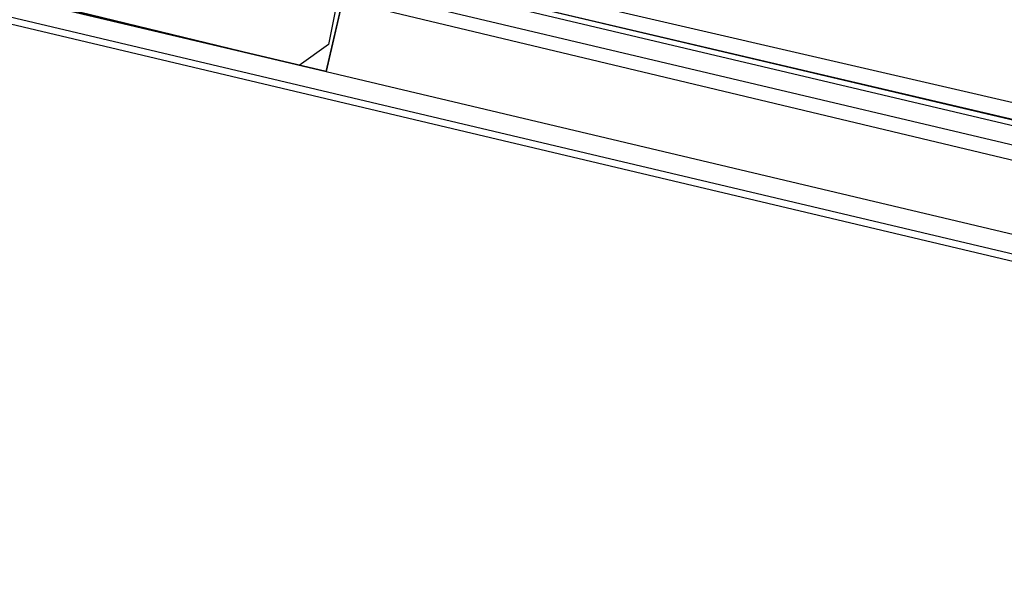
# Model space of a CAD drawing. Header units: feet. Extents: x -79 to 198, y -22 to 181.
# Tile 79 of 256: x 95.45 to 102.92, y 39.11 to 43.42. Entities that reach past the tile are written whole.
import ezdxf

# ---------------------------------------------------------------- set-up
doc = ezdxf.new("R2010")
doc.units = ezdxf.units.FT
for name, color, linetype in [('A-AREA-UNIDAD', 30, 'CONTINUOUS'), ('A-LINEA', 7, 'CONTINUOUS'), ('A-MURO-CONCRETO', 8, 'CONTINUOUS')]:
    doc.layers.add(name, color=color, linetype=linetype)

msp = doc.modelspace()

# ---------------------------------------------------------------- linework, layer by layer
at = {"layer": 'A-AREA-UNIDAD'}
for points in [[(67.712, 69.6), (69.728, 70.72), (70.72, 70.72), (71.2, 69.8489), (71.552, 70.24), (72.512, 70.24), (73.792, 68.2133), (73.84, 67.8044), (75.52, 67.36), (75.392, 65.7244), (75.552, 66.24), (76.608, 66.24), (86.592, 64), (86.64, 62.7733), (85.92, 59.6444), (99.008, 56.7644), (99.04, 55.7333), (98.08, 51.52), (97.792, 51.4844), (97.728, 51.1289), (99.552, 50.6844), (99.648, 49.5644), (98.32, 43.8756), (114.24, 40.1956)], [(113.152, 39.9289), (97.952, 43.5556), (97.952, 44.0356), (97.792, 43.2356), (97.568, 43.0756), (90.112, 44.8889), (90.08, 44.7289), (89.088, 44.7289), (83.328, 46.1333), (82.688, 46.1333), (82.592, 46.2933), (80.992, 46.6844), (79.92, 42.4), (79.84, 41.4044), (78.72, 41.4044), (75.2, 42.24), (74.848, 40.8), (73.76, 40.7644), (67.648, 42.24)]]:
    msp.add_lwpolyline(points, dxfattribs=at)
at = {"layer": 'A-LINEA'}
for p, q in [((106.5333, 40.8044), (80.8133, 46.8844)), ((80.8533, 46.8311), (106.52, 40.7511)), ((105.4, 42.0444), (98.08, 43.7778)), ((114.36, 39.9244), (98.08, 43.7778)), ((98.1467, 43.8044), (105.36, 42.1111)), ((98.1467, 43.8044), (114.32, 39.9911)), ((97.92, 43.6711), (114.4533, 39.7644)), ((97.7733, 43.0311), (110.3067, 40.0578)), ((97.7733, 43.0311), (114.3067, 39.1111))]:
    msp.add_line(p, q, dxfattribs=at)
msp.add_lwpolyline([(81.4, 47.9244), (90.2133, 45.8444), (89.9867, 44.8711), (97.7733, 43.0311), (98.4533, 45.9511), (96.5067, 46.4044), (98.8933, 56.4578), (85.8933, 59.5378), (85.4267, 57.5911), (95.5067, 55.2044), (93.5867, 47.0978), (81.8533, 49.8711), (81.4, 47.9244)], dxfattribs=at)
at = {"layer": 'A-MURO-CONCRETO'}
msp.add_lwpolyline([(89.9867, 44.8711), (98.2, 44.8711), (97.7733, 43.0311), (89.9867, 44.8711), (89.9867, 44.8711)], dxfattribs=at)

doc.saveas('drawing.dxf')
